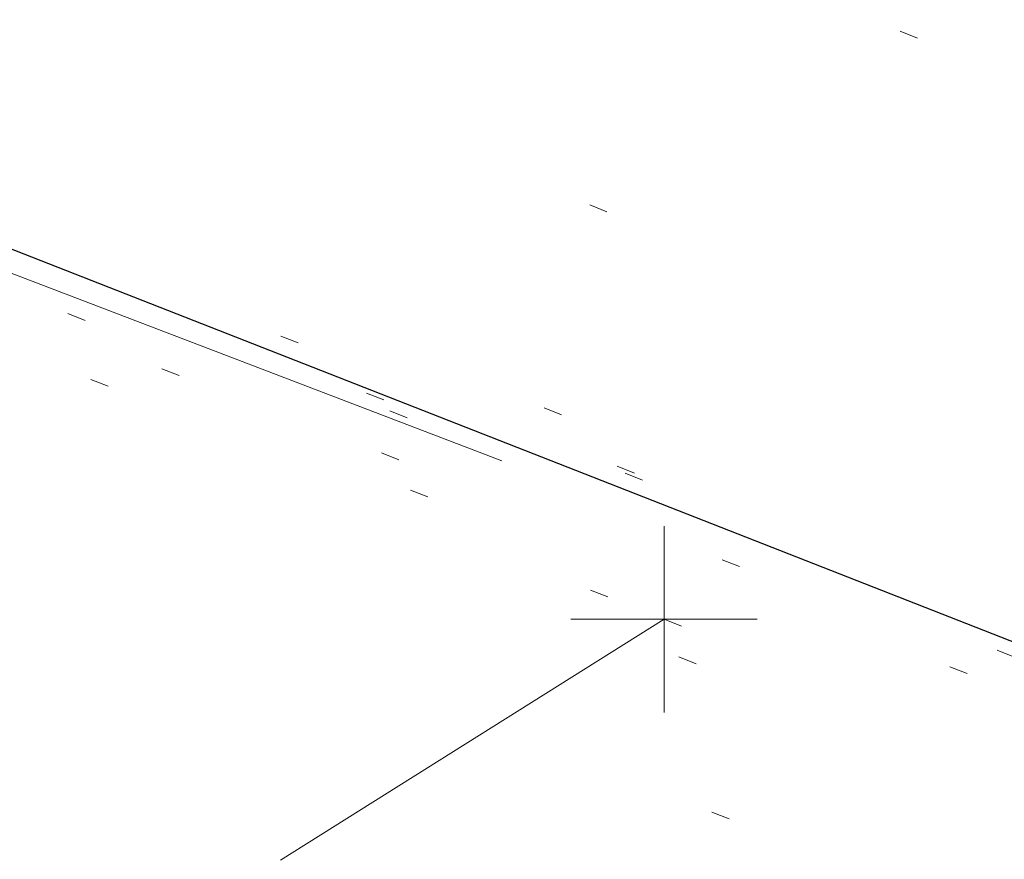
# Model space of a CAD drawing. Extents: x 413123 to 1465301, y 377724 to 504150.
# Tile 7 of 256: x 1463133.42 to 1463138.71, y 433252.07 to 433256.58. Entities that reach past the tile are written whole.
import ezdxf

# ---------------------------------------------------------------- set-up
doc = ezdxf.new("R2010")
doc.units = 0
doc.header["$MEASUREMENT"] = 0
for name, pattern in [('DGN Style 1', [8.732639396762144, 0.01453018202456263, -8.71810921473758]), ('DGN Style 3', [20.34225483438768, 14.53018202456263, -5.812072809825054]), ('DGN Style 5', [10.171127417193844, 4.35905460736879, -5.812072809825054])]:
    doc.linetypes.add(name, pattern=pattern)
for name, color, linetype, lineweight in [('DR_X_Text', 7, 'Continuous', 0), ('PM_X_Parking_Lot_Stall', 7, 'DGN Style 5', 0), ('PV_X_Curb', 120, 'DGN Style 1', 0), ('PV_X_EOP', 7, 'DGN Style 3', 0), ('PV_X_Walk', 120, 'DGN Style 5', 0)]:
    doc.layers.add(name, color=color, linetype=linetype, lineweight=lineweight)
for name, color, linetype, lineweight, transparency in [('SV_Observation (Construction)', 97, 'DGN Style 1', 0, 0.9), ('SV_Setup (Construction)', 4, 'Continuous', 30, 0.9), ('SV_X_Shot_Marker (Construction)', 40, 'Continuous', 0, 0.5)]:
    doc.layers.add(name, color=color, linetype=linetype, lineweight=lineweight, transparency=transparency)
doc.styles.add('X_Straight-Normal LS 0.50_0', font='calibril.ttf')
doc.dimstyles.new('X_Dec-0  Masked  Straight', dxfattribs={"dimtxt": 0.13999972, "dimasz": 0.13999972, "dimexe": 0.06999986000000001, "dimexo": 0.06999986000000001, "dimgap": 0.06999986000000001, "dimtad": 1, "dimdec": 0, "dimzin": 3, "dimdsep": 46, "dimtxsty": 'X_Straight-Normal LS 0.50_0', "dimcen": 0, "dimclrd": 7, "dimclre": 7, "dimaunit": 1, "dimadec": 4, "dimazin": 2, "dimtfac": 1, "dimtdec": 0, "dimtofl": 0, "dimtmove": 1, "dimatfit": 1, "dimfxl": 1, "dimtolj": 1, "dimtzin": 3, "dimlwd": 0, "dimlwe": 0, "dimarcsym": 0})

# ---------------------------------------------------------------- blocks, each defined once
blk = doc.blocks.new('SVPT_2588')
at = {"layer": 'SV_X_Shot_Marker (Construction)', "transparency": 33554495}
for p, q in [((0, 0.02500000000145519), (0, -0.02499999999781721)), ((-0.02499999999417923, 0), (0.02500000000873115, 0))]:
    blk.add_line(p, q, dxfattribs=at)
blk.add_point((0, 0), dxfattribs=at)

msp = doc.modelspace()

# ---------------------------------------------------------------- linework, layer by layer
at = {"layer": 'PM_X_Parking_Lot_Stall', "extrusion": (0.04094173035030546, 0.02574224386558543, 0.9988298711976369), "elevation": 71627.08918711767, "flags": 128}
msp.add_lwpolyline([(-412023.1004877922, -1467497.128352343), (-412023.1004877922, -1467509.747098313)], dxfattribs=at)
at = {"layer": 'PV_X_Curb'}
for points, knots in [([(1463034.114341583, 433358.5354235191, 570.967442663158), (1463034.382762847, 433357.8525596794, 570.9829174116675), (1463034.902669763, 433356.6746703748, 570.9791408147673), (1463036.322057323, 433354.5205973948, 570.6849760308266), (1463037.748960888, 433352.2020754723, 570.6878951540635), (1463040.018756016, 433349.1857511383, 570.9427811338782), (1463042.639031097, 433346.7780487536, 570.7955674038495), (1463044.970687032, 433345.5933757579, 570.8824061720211), (1463045.921303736, 433345.2188641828, 570.878208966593), (1463051.106075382, 433343.1762354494, 570.8553169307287), (1463056.290847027, 433341.1336067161, 570.8324248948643), (1463061.475618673, 433339.0909779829, 570.809532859), (1463062.018547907, 433338.9041474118, 570.7725412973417), (1463062.561477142, 433338.7173168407, 570.7355497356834), (1463063.104406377, 433338.5304862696, 570.6985581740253), (1463069.657625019, 433335.9461940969, 570.7210719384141), (1463076.21084366, 433333.3619019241, 570.7435857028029), (1463082.764062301, 433330.7776097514, 570.7660994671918), (1463087.246478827, 433329.0023655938, 570.8028168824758), (1463091.728895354, 433327.2271214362, 570.8395342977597), (1463096.211311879, 433325.4518772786, 570.8762517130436), (1463096.878442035, 433325.1897515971, 570.9638925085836), (1463097.545572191, 433324.9276259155, 571.0515333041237), (1463098.212702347, 433324.6655002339, 571.1391740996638), (1463104.831686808, 433322.094946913, 571.1640382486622), (1463111.45067127, 433319.524393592, 571.1889023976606), (1463118.069655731, 433316.953840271, 571.2137665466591), (1463125.957183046, 433313.9138789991, 571.1851535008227), (1463133.844710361, 433310.8739177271, 571.1565404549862), (1463141.732237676, 433307.8339564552, 571.1279274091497), (1463145.767175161, 433306.241790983, 571.1313455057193), (1463149.802112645, 433304.6496255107, 571.134763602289), (1463153.83705013, 433303.0574600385, 571.1381816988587), (1463154.355066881, 433302.8054079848, 571.0924572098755), (1463154.873083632, 433302.5533559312, 571.0467327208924), (1463155.391100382, 433302.3013038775, 571.0010082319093), (1463159.740180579, 433300.5574304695, 571.007755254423), (1463164.089260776, 433298.8135570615, 571.0145022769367), (1463168.438340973, 433297.0696836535, 571.0212492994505), (1463173.76020955, 433294.9893866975, 571.0517121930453), (1463179.082078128, 433292.9090897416, 571.0821750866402), (1463184.403946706, 433290.8287927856, 571.1126379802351), (1463184.927832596, 433290.6024130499, 571.183469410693), (1463185.451718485, 433290.3760333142, 571.254300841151), (1463185.975604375, 433290.1496535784, 571.3251322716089), (1463193.283059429, 433287.4009373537, 571.3274320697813), (1463200.590514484, 433284.6522211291, 571.3297318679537), (1463207.897969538, 433281.9035049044, 571.3320316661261), (1463214.611583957, 433279.3049910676, 571.3660593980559), (1463221.325198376, 433276.7064772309, 571.4000871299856), (1463228.038812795, 433274.1079633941, 571.4341148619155), (1463234.876881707, 433271.4003319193, 571.5030017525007), (1463241.714950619, 433268.6927004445, 571.5718886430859), (1463248.553019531, 433265.9850689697, 571.6407755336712), (1463252.53367608, 433264.4224603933, 571.6987979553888), (1463256.514332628, 433262.8598518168, 571.7568203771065), (1463260.494989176, 433261.2972432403, 571.8148427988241), (1463261.18962272, 433261.0748617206, 571.7422662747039), (1463261.884256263, 433260.8524802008, 571.6696897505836), (1463262.578889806, 433260.6300986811, 571.5971132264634), (1463267.974277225, 433258.4984942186, 571.5913249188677), (1463273.369664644, 433256.3668897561, 571.5855366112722), (1463278.765052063, 433254.2352852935, 571.5797483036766), (1463284.039124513, 433252.1341649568, 571.626583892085), (1463289.313196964, 433250.0330446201, 571.6734194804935), (1463294.587269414, 433247.9319242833, 571.7202550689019), (1463295.147837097, 433247.7325865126, 571.8045569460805), (1463295.70840478, 433247.533248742, 571.8888588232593), (1463296.268972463, 433247.3339109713, 571.9731607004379), (1463303.262539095, 433244.6091737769, 572.0038664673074), (1463310.256105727, 433241.8844365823, 572.034572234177), (1463317.249672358, 433239.1596993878, 572.0652780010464), (1463324.8255847, 433236.206749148, 572.1003223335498), (1463332.401497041, 433233.2537989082, 572.1353666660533), (1463339.977409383, 433230.3008486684, 572.1704109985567), (1463346.624217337, 433227.6724527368, 572.1699621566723), (1463353.271025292, 433225.044056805, 572.1695133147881), (1463359.917833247, 433222.4156608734, 572.1690644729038), (1463363.666535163, 433220.9685334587, 572.1740861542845), (1463367.415237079, 433219.521406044, 572.1791078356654), (1463371.163938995, 433218.0742786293, 572.1841295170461), (1463371.754596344, 433217.8301906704, 572.1047293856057), (1463372.345253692, 433217.5861027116, 572.0253292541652), (1463372.935911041, 433217.3420147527, 571.9459291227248), (1463380.338603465, 433214.4611246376, 571.9041823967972), (1463387.741295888, 433211.5802345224, 571.8624356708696), (1463395.143988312, 433208.6993444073, 571.8206889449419), (1463403.121855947, 433205.5721027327, 571.8539167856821), (1463411.099723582, 433202.4448610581, 571.8871446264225), (1463419.077591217, 433199.3176193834, 571.9203724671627), (1463419.407565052, 433199.1647159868, 571.9396248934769), (1463419.737538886, 433199.0118125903, 571.9588773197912), (1463420.067512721, 433198.8589091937, 571.9781297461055)], [0, 0, 0, 0, 0.004163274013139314, 0.007301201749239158, 0.0146979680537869, 0.01957460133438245, 0.02877745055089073, 0.03448275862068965, 0.03448275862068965, 0.03448275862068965, 0.06896551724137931, 0.06896551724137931, 0.06896551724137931, 0.1034482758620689, 0.1034482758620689, 0.1034482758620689, 0.1379310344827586, 0.1379310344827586, 0.1379310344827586, 0.1724137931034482, 0.1724137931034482, 0.1724137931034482, 0.2068965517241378, 0.2068965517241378, 0.2068965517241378, 0.2413793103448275, 0.2413793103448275, 0.2413793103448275, 0.2758620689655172, 0.2758620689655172, 0.2758620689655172, 0.3103448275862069, 0.3103448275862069, 0.3103448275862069, 0.3448275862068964, 0.3448275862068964, 0.3448275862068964, 0.3793103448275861, 0.3793103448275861, 0.3793103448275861, 0.4137931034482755, 0.4137931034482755, 0.4137931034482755, 0.4482758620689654, 0.4482758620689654, 0.4482758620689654, 0.4827586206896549, 0.4827586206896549, 0.4827586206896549, 0.5172413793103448, 0.5172413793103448, 0.5172413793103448, 0.5517241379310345, 0.5517241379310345, 0.5517241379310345, 0.5862068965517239, 0.5862068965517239, 0.5862068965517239, 0.6206896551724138, 0.6206896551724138, 0.6206896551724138, 0.6551724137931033, 0.6551724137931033, 0.6551724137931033, 0.6896551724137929, 0.6896551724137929, 0.6896551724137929, 0.7241379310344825, 0.7241379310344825, 0.7241379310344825, 0.7586206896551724, 0.7586206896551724, 0.7586206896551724, 0.7931034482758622, 0.7931034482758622, 0.7931034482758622, 0.8275862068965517, 0.8275862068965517, 0.8275862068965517, 0.8620689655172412, 0.8620689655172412, 0.8620689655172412, 0.8965517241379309, 0.8965517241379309, 0.8965517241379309, 0.9310344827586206, 0.9310344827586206, 0.9310344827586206, 0.9655172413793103, 0.9655172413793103, 0.9655172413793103, 1, 1, 1, 1]), ([(1463694.730807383, 433042.1012902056, 573.2000085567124), (1463688.122071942, 433044.6665198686, 573.2117681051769), (1463681.5133365, 433047.2317495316, 573.2235276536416), (1463674.904601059, 433049.7969791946, 573.2352872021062), (1463669.906627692, 433051.7384291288, 573.2422034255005), (1463664.908654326, 433053.679879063, 573.249119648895), (1463659.910680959, 433055.6213289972, 573.2560358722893), (1463659.31440991, 433055.8530469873, 573.3282538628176), (1463658.718138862, 433056.0847649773, 573.400471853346), (1463658.121867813, 433056.3164829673, 573.4726898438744), (1463656.811811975, 433056.8455353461, 573.4691755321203), (1463655.501756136, 433057.3745877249, 573.4656612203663), (1463654.191700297, 433057.9036401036, 573.4621469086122), (1463647.078403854, 433060.7016199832, 573.4311409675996), (1463639.965107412, 433063.4995998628, 573.4001350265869), (1463632.851810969, 433066.2975797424, 573.3691290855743), (1463626.603526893, 433068.7760307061, 573.3262890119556), (1463620.355242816, 433071.25448167, 573.2834489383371), (1463614.10695874, 433073.7329326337, 573.2406088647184), (1463606.821724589, 433076.5483492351, 573.1778320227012), (1463599.536490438, 433079.3637658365, 573.1150551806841), (1463592.251256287, 433082.1791824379, 573.052278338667), (1463585.048675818, 433085.0513616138, 572.9767093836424), (1463577.846095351, 433087.9235407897, 572.901140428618), (1463570.643514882, 433090.7957199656, 572.8255714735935), (1463568.520856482, 433091.6009161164, 572.8136526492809), (1463566.398198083, 433092.4061122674, 572.8017338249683), (1463564.275539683, 433093.2113084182, 572.7898150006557), (1463563.658286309, 433093.4932407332, 572.723361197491), (1463563.041032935, 433093.7751730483, 572.6569073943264), (1463562.423779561, 433094.0571053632, 572.5904535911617), (1463557.897842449, 433095.8076798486, 572.5495712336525), (1463553.371905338, 433097.5582543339, 572.5086888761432), (1463548.845968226, 433099.3088288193, 572.4678065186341), (1463541.746736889, 433102.0973839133, 572.4116307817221), (1463534.647505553, 433104.8859390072, 572.3554550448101), (1463527.548274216, 433107.6744941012, 572.2992793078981), (1463527.099574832, 433107.8541490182, 572.3819727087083), (1463526.650875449, 433108.0338039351, 572.4646661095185), (1463526.202176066, 433108.2134588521, 572.5473595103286), (1463518.442801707, 433111.2934591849, 572.5872886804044), (1463510.683427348, 433114.3734595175, 572.6272178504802), (1463502.924052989, 433117.4534598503, 572.6671470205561), (1463495.101662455, 433120.5759616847, 572.6180249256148), (1463487.279271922, 433123.6984635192, 572.5689028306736), (1463479.456881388, 433126.8209653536, 572.5197807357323), (1463474.540841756, 433128.7396558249, 572.5305568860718), (1463469.624802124, 433130.6583462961, 572.5413330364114), (1463464.708762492, 433132.5770367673, 572.5521091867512), (1463464.15178183, 433132.7738995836, 572.4839343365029), (1463463.594801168, 433132.9707623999, 572.4157594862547), (1463463.037820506, 433133.1676252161, 572.3475846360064), (1463455.395093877, 433136.1460172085, 572.2965798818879), (1463447.752367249, 433139.1244092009, 572.2455751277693), (1463440.10964062, 433142.1028011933, 572.1945703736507), (1463439.463345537, 433142.3911085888, 572.2249332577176), (1463438.817050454, 433142.6794159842, 572.2552961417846), (1463438.170755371, 433142.9677233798, 572.2856590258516), (1463431.589276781, 433145.5431962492, 572.3185177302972), (1463425.007798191, 433148.1186691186, 572.351376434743), (1463418.4263196, 433150.6941419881, 572.3842351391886), (1463413.565512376, 433152.6091060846, 572.3506952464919), (1463408.704705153, 433154.5240701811, 572.3171553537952), (1463403.843897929, 433156.4390342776, 572.2836154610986), (1463402.295983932, 433157.0721267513, 572.2966227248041), (1463400.748069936, 433157.7052192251, 572.3096299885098), (1463399.20015594, 433158.3383116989, 572.3226372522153), (1463398.571326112, 433158.6030358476, 572.2531442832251), (1463397.942496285, 433158.8677599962, 572.1836513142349), (1463397.313666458, 433159.1324841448, 572.1141583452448), (1463389.499427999, 433162.1494767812, 572.1431257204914), (1463381.68518954, 433165.1664694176, 572.172093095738), (1463373.87095108, 433168.1834620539, 572.2010604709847), (1463373.202610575, 433168.4242856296, 572.2485422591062), (1463372.53427007, 433168.6651092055, 572.2960240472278), (1463371.865929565, 433168.9059327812, 572.3435058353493), (1463366.852918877, 433170.8940812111, 572.309207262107), (1463361.839908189, 433172.882229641, 572.2749086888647), (1463356.826897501, 433174.8703780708, 572.2406101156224), (1463350.263613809, 433177.4130764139, 572.2105829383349), (1463343.700330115, 433179.955774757, 572.1805557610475), (1463337.137046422, 433182.4984731, 572.1505285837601), (1463332.732110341, 433184.1753668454, 572.1399057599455), (1463328.327174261, 433185.8522605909, 572.129282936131), (1463323.922238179, 433187.5291543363, 572.1186601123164), (1463323.550514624, 433187.6736224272, 572.0672464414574), (1463323.17879107, 433187.8180905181, 572.0158327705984), (1463322.807067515, 433187.9625586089, 571.9644190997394), (1463314.242457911, 433191.4677850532, 571.9189611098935), (1463305.677848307, 433194.9730114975, 571.8735031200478), (1463297.113238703, 433198.4782379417, 571.8280451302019), (1463296.447798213, 433198.6498683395, 571.8729159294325), (1463295.782357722, 433198.8214987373, 571.917786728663), (1463295.116917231, 433198.9931291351, 571.9626575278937), (1463288.43623397, 433201.6173953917, 571.9595616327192), (1463281.755550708, 433204.2416616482, 571.9564657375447), (1463275.074867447, 433206.8659279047, 571.9533698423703), (1463270.698621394, 433208.5836220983, 571.955071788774), (1463266.322375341, 433210.3013162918, 571.9567737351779), (1463261.946129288, 433212.0190104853, 571.9584756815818), (1463261.255964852, 433212.2907585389, 571.8814296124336), (1463260.565800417, 433212.5625065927, 571.8043835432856), (1463259.875635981, 433212.8342546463, 571.7273374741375), (1463253.221984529, 433215.4661261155, 571.684237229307), (1463246.568333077, 433218.0979975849, 571.6411369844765), (1463239.914681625, 433220.7298690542, 571.5980367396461), (1463232.697418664, 433223.5591135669, 571.584901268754), (1463225.480155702, 433226.3883580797, 571.5717657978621), (1463218.262892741, 433229.2176025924, 571.5586303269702), (1463212.689928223, 433231.3845503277, 571.501804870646), (1463207.116963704, 433233.5514980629, 571.4449794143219), (1463201.543999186, 433235.7184457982, 571.3881539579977), (1463197.702392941, 433237.2969398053, 571.3824755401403), (1463193.860786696, 433238.8754338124, 571.376797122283), (1463190.01918045, 433240.4539278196, 571.3711187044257), (1463189.420555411, 433240.6641899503, 571.4587546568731), (1463188.821930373, 433240.874452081, 571.5463906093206), (1463188.223305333, 433241.0847142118, 571.6340265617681), (1463185.054584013, 433242.3131517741, 571.6250500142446), (1463181.885862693, 433243.5415893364, 571.6160734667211), (1463178.717141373, 433244.7700268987, 571.6070969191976), (1463171.181422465, 433247.7347391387, 571.5342143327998), (1463163.645703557, 433250.6994513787, 571.4613317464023), (1463156.10998465, 433253.6641636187, 571.3884491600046), (1463148.761307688, 433256.5197229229, 571.322577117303), (1463141.412630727, 433259.3752822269, 571.2567050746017), (1463134.063953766, 433262.2308415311, 571.1908330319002), (1463126.984343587, 433264.9936274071, 571.2120531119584), (1463119.904733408, 433267.756413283, 571.2332731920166), (1463112.82512323, 433270.519199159, 571.2544932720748), (1463106.948373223, 433272.8554993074, 571.272380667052), (1463101.071623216, 433275.1917994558, 571.290268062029), (1463095.19487321, 433277.5280996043, 571.3081554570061), (1463087.382378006, 433280.5556578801, 571.2445784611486), (1463079.569882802, 433283.583216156, 571.1810014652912), (1463071.757387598, 433286.6107744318, 571.1174244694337), (1463067.011834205, 433288.4980060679, 571.0790224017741), (1463062.266280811, 433290.385237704, 571.0406203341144), (1463057.520727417, 433292.27246934, 571.0022182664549), (1463052.596696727, 433294.1302708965, 570.9741905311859), (1463047.672666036, 433295.988072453, 570.946162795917), (1463042.748635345, 433297.8458740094, 570.9181350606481), (1463040.996474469, 433298.028892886, 570.6600759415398), (1463037.884741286, 433298.0614564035, 570.3732611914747), (1463033.533792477, 433297.4811137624, 570.213053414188), (1463028.578927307, 433295.8351240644, 570.8846791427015), (1463025.750437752, 433293.3300609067, 570.5443428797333), (1463024.222435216, 433291.00068514, 570.5092220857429), (1463023.412434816, 433289.7658735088, 570.490604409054), (1463022.602434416, 433288.5310618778, 570.4719867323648), (1463021.792434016, 433287.2962502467, 570.4533690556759), (1463021.001432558, 433285.3732457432, 570.5012869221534), (1463020.2104311, 433283.4502412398, 570.549204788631), (1463019.419429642, 433281.5272367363, 570.5971226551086), (1463018.531487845, 433279.3825151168, 570.6481372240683), (1463017.643546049, 433277.2377934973, 570.6991517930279), (1463016.755604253, 433275.0930718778, 570.7501663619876), (1463014.741467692, 433270.0950215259, 570.9656913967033), (1463012.727331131, 433265.096971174, 571.181216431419), (1463010.71319457, 433260.0989208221, 571.3967414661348)], [0, 0, 0, 0, 0.01923076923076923, 0.01923076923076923, 0.01923076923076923, 0.03846153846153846, 0.03846153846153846, 0.03846153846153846, 0.05769230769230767, 0.05769230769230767, 0.05769230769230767, 0.07692307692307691, 0.07692307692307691, 0.07692307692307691, 0.09615384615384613, 0.09615384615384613, 0.09615384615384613, 0.1153846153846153, 0.1153846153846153, 0.1153846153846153, 0.1346153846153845, 0.1346153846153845, 0.1346153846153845, 0.1538461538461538, 0.1538461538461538, 0.1538461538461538, 0.1730769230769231, 0.1730769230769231, 0.1730769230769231, 0.1923076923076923, 0.1923076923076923, 0.1923076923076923, 0.2115384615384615, 0.2115384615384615, 0.2115384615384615, 0.2307692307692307, 0.2307692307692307, 0.2307692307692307, 0.25, 0.25, 0.25, 0.269230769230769, 0.269230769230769, 0.269230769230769, 0.2884615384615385, 0.2884615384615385, 0.2884615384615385, 0.3076923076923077, 0.3076923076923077, 0.3076923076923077, 0.3269230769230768, 0.3269230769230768, 0.3269230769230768, 0.3461538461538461, 0.3461538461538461, 0.3461538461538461, 0.3653846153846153, 0.3653846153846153, 0.3653846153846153, 0.3846153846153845, 0.3846153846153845, 0.3846153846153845, 0.4038461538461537, 0.4038461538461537, 0.4038461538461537, 0.423076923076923, 0.423076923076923, 0.423076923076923, 0.4423076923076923, 0.4423076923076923, 0.4423076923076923, 0.4615384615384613, 0.4615384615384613, 0.4615384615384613, 0.4807692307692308, 0.4807692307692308, 0.4807692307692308, 0.5, 0.5, 0.5, 0.5192307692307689, 0.5192307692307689, 0.5192307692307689, 0.538461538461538, 0.538461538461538, 0.538461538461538, 0.5576923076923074, 0.5576923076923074, 0.5576923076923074, 0.576923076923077, 0.576923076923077, 0.576923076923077, 0.5961538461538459, 0.5961538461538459, 0.5961538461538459, 0.6153846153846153, 0.6153846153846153, 0.6153846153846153, 0.6346153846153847, 0.6346153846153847, 0.6346153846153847, 0.6538461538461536, 0.6538461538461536, 0.6538461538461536, 0.673076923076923, 0.673076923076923, 0.673076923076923, 0.6923076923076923, 0.6923076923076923, 0.6923076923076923, 0.7115384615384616, 0.7115384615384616, 0.7115384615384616, 0.7307692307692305, 0.7307692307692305, 0.7307692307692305, 0.7499999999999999, 0.7499999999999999, 0.7499999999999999, 0.7692307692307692, 0.7692307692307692, 0.7692307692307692, 0.7884615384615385, 0.7884615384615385, 0.7884615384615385, 0.8076923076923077, 0.8076923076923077, 0.8076923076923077, 0.826923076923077, 0.826923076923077, 0.826923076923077, 0.846153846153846, 0.846153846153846, 0.846153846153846, 0.8653846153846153, 0.8653846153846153, 0.8653846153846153, 0.8846153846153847, 0.8846153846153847, 0.8846153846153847, 0.9038461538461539, 0.9038461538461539, 0.9038461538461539, 0.9087225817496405, 0.9125585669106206, 0.9159702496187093, 0.9230769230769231, 0.9230769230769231, 0.9230769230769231, 0.9423076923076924, 0.9423076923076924, 0.9423076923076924, 0.9615384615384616, 0.9615384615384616, 0.9615384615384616, 0.9807692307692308, 0.9807692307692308, 0.9807692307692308, 1, 1, 1, 1])]:
    msp.add_open_spline(points, degree=3, knots=knots, dxfattribs=at)
at = {"layer": 'PV_X_EOP'}
for points, knots in [([(1463033.539703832, 433358.668730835, 570.9312826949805), (1463033.78085339, 433357.7791180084, 570.9319642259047), (1463034.311810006, 433356.414696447, 570.9129230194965), (1463035.936664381, 433354.210215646, 570.7574772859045), (1463037.392149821, 433351.9520015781, 570.7191112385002), (1463039.598433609, 433348.7987445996, 570.7996873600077), (1463042.441302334, 433346.5539274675, 570.6747714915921), (1463044.712350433, 433345.0075174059, 570.6881225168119), (1463045.691659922, 433344.6760572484, 570.6008205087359), (1463046.330306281, 433344.4598990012, 570.5438874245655), (1463046.96895264, 433344.243740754, 570.486954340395), (1463047.607598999, 433344.0275825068, 570.4300212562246), (1463047.46569072, 433343.5095853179, 570.4737916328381), (1463047.32378244, 433342.9915881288, 570.5175620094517), (1463047.181874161, 433342.4735909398, 570.5613323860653), (1463047.962688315, 433342.1715041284, 570.5523071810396), (1463048.74350247, 433341.8694173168, 570.5432819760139), (1463049.524316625, 433341.5673305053, 570.5342567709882), (1463049.723445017, 433342.0454324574, 570.5031497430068), (1463049.92257341, 433342.5235344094, 570.4720427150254), (1463050.121701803, 433343.0016363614, 570.4409356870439), (1463054.363252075, 433341.3299102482, 570.4898514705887), (1463058.604802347, 433339.658184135, 570.5387672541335), (1463062.84635262, 433337.9864580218, 570.5876830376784), (1463069.380437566, 433335.4247592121, 570.6248076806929), (1463075.914522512, 433332.8630604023, 570.6619323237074), (1463082.448607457, 433330.3013615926, 570.699056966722), (1463087.637972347, 433328.22388055, 570.7205322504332), (1463092.827337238, 433326.1463995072, 570.7420075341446), (1463098.016702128, 433324.0689184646, 570.7634828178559), (1463104.657268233, 433321.5116641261, 570.769767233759), (1463111.297834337, 433318.9544097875, 570.7760516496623), (1463117.938400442, 433316.3971554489, 570.7823360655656), (1463125.924840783, 433313.2674390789, 570.73748834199), (1463133.911281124, 433310.1377227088, 570.6926406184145), (1463141.897721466, 433307.0080063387, 570.647792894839), (1463141.717745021, 433306.5125578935, 570.6799613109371), (1463141.537768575, 433306.0171094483, 570.7121297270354), (1463141.35779213, 433305.5216610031, 570.7442981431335), (1463142.229950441, 433305.2201381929, 570.7485050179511), (1463143.102108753, 433304.9186153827, 570.7527118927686), (1463143.974267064, 433304.6170925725, 570.7569187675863), (1463144.185348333, 433305.0788176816, 570.735481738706), (1463144.396429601, 433305.5405427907, 570.7140447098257), (1463144.607510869, 433306.0022678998, 570.6926076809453), (1463147.58473388, 433304.8543661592, 570.7341019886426), (1463150.56195689, 433303.7064644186, 570.7755962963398), (1463153.539179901, 433302.558562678, 570.817090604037), (1463158.44037952, 433300.5705139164, 570.826934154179), (1463163.341579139, 433298.5824651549, 570.8367777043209), (1463168.242778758, 433296.5944163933, 570.8466212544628), (1463174.091388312, 433294.2251577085, 570.8787504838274), (1463179.939997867, 433291.8558990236, 570.9108797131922), (1463185.788607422, 433289.4866403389, 570.9430089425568), (1463193.090936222, 433286.8080451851, 571.0096381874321), (1463200.393265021, 433284.1294500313, 571.0762674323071), (1463207.695593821, 433281.4508548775, 571.1428966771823), (1463214.34865388, 433278.828976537, 571.1804566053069), (1463221.001713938, 433276.2070981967, 571.2180165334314), (1463227.654773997, 433273.5852198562, 571.2555764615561), (1463234.593717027, 433270.8614597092, 571.311327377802), (1463241.532660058, 433268.1376995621, 571.3670782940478), (1463248.471603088, 433265.413939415, 571.4228292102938), (1463251.006317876, 433264.4249023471, 571.4376305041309), (1463253.541032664, 433263.4358652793, 571.452431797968), (1463256.075747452, 433262.4468282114, 571.4672330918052), (1463255.94008792, 433261.9072334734, 571.4705339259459), (1463255.804428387, 433261.3676387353, 571.4738347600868), (1463255.668768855, 433260.8280439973, 571.4771355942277), (1463256.445551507, 433260.5848901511, 571.4871075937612), (1463257.222334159, 433260.3417363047, 571.4970795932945), (1463257.999116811, 433260.0985824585, 571.507051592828), (1463258.226294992, 433260.5106164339, 571.4958264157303), (1463258.453473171, 433260.9226504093, 571.4846012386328), (1463258.680651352, 433261.3346843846, 571.4733760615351), (1463259.925804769, 433260.8493021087, 571.4829525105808), (1463261.170958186, 433260.3639198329, 571.4925289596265), (1463262.416111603, 433259.878537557, 571.5021054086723), (1463267.791649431, 433257.7869022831, 571.5241727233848), (1463273.167187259, 433255.6952670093, 571.5462400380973), (1463278.542725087, 433253.6036317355, 571.5683073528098), (1463284.352399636, 433251.3217999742, 571.5814787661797), (1463290.162074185, 433249.039968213, 571.5946501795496), (1463295.971748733, 433246.7581364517, 571.6078215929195), (1463302.949122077, 433244.0521724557, 571.6351321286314), (1463309.926495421, 433241.3462084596, 571.6624426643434), (1463316.903868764, 433238.6402444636, 571.6897532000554), (1463324.563747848, 433235.6405621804, 571.7285381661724), (1463332.223626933, 433232.6408798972, 571.7673231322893), (1463339.883506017, 433229.641197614, 571.8061080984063), (1463346.449952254, 433227.0690864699, 571.8205958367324), (1463353.01639849, 433224.4969753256, 571.8350835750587), (1463359.582844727, 433221.9248641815, 571.8495713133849), (1463363.961849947, 433220.2403229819, 571.8408310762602), (1463368.340855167, 433218.5557817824, 571.8320908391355), (1463372.719860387, 433216.8712405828, 571.8233506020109), (1463380.126525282, 433213.9587859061, 571.7905530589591), (1463387.533190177, 433211.0463312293, 571.7577555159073), (1463394.939855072, 433208.1338765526, 571.7249579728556), (1463402.425974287, 433205.1637758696, 571.7534560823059), (1463409.912093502, 433202.1936751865, 571.7819541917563), (1463417.398212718, 433199.2235745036, 571.8104523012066), (1463417.229394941, 433198.7682275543, 571.8194733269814), (1463417.060577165, 433198.3128806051, 571.8284943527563), (1463416.891759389, 433197.8575336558, 571.8375153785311), (1463417.692446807, 433197.4966240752, 571.8487103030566), (1463418.493134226, 433197.1357144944, 571.859905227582), (1463419.293821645, 433196.7748049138, 571.8711001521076), (1463419.475032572, 433197.247288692, 571.8477905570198), (1463419.6562435, 433197.7197724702, 571.8244809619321), (1463419.837454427, 433198.1922562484, 571.8011713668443), (1463419.83781155, 433198.2226624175, 571.7953862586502), (1463419.838168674, 433198.2530685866, 571.789601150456), (1463419.838525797, 433198.2834747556, 571.7838160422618)], [0, 0, 0, 0, 0.003968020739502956, 0.006425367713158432, 0.01199892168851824, 0.01581541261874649, 0.02326256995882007, 0.02777777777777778, 0.02777777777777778, 0.02777777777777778, 0.05555555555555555, 0.05555555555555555, 0.05555555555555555, 0.08333333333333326, 0.08333333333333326, 0.08333333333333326, 0.1111111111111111, 0.1111111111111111, 0.1111111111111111, 0.1388888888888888, 0.1388888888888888, 0.1388888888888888, 0.1666666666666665, 0.1666666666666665, 0.1666666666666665, 0.1944444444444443, 0.1944444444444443, 0.1944444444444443, 0.2222222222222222, 0.2222222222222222, 0.2222222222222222, 0.25, 0.25, 0.25, 0.2777777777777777, 0.2777777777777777, 0.2777777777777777, 0.3055555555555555, 0.3055555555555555, 0.3055555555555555, 0.333333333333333, 0.333333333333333, 0.333333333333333, 0.3611111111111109, 0.3611111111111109, 0.3611111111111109, 0.3888888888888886, 0.3888888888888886, 0.3888888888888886, 0.4166666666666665, 0.4166666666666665, 0.4166666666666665, 0.4444444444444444, 0.4444444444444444, 0.4444444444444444, 0.472222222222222, 0.472222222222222, 0.472222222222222, 0.5, 0.5, 0.5, 0.5277777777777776, 0.5277777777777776, 0.5277777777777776, 0.5555555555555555, 0.5555555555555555, 0.5555555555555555, 0.5833333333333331, 0.5833333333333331, 0.5833333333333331, 0.6111111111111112, 0.6111111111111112, 0.6111111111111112, 0.638888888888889, 0.638888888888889, 0.638888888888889, 0.6666666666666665, 0.6666666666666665, 0.6666666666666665, 0.6944444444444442, 0.6944444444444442, 0.6944444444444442, 0.722222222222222, 0.722222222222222, 0.722222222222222, 0.7499999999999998, 0.7499999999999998, 0.7499999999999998, 0.7777777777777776, 0.7777777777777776, 0.7777777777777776, 0.8055555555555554, 0.8055555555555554, 0.8055555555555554, 0.8333333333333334, 0.8333333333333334, 0.8333333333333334, 0.861111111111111, 0.861111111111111, 0.861111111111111, 0.8888888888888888, 0.8888888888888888, 0.8888888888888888, 0.9166666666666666, 0.9166666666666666, 0.9166666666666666, 0.9444444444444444, 0.9444444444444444, 0.9444444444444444, 0.9722222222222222, 0.9722222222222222, 0.9722222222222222, 1, 1, 1, 1]), ([(1463695.37345491, 433042.3269481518, 573.2056029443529), (1463695.118355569, 433042.4173281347, 573.1929567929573), (1463694.863256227, 433042.5077081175, 573.1803106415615), (1463694.608156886, 433042.5980881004, 573.1676644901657), (1463688.127196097, 433045.133574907, 573.1638691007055), (1463681.646235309, 433047.6690617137, 573.1600737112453), (1463675.165274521, 433050.2045485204, 573.1562783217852), (1463668.255959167, 433052.9440202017, 573.1540820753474), (1463661.346643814, 433055.6834918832, 573.1518858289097), (1463654.437328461, 433058.4229635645, 573.149689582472), (1463647.338400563, 433061.2071824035, 573.1301154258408), (1463640.239472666, 433063.9914012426, 573.1105412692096), (1463633.140544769, 433066.7756200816, 573.0909671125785), (1463626.823799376, 433069.2202639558, 573.0453158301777), (1463620.507053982, 433071.6649078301, 572.999664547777), (1463614.190308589, 433074.1095517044, 572.9540132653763), (1463606.930945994, 433076.9629614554, 572.8967218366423), (1463599.671583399, 433079.8163712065, 572.8394304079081), (1463592.412220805, 433082.6697809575, 572.7821389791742), (1463585.208613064, 433085.5359198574, 572.7224006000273), (1463578.005005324, 433088.4020587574, 572.6626622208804), (1463570.801397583, 433091.2681976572, 572.6029238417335), (1463563.539543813, 433094.1288766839, 572.5195568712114), (1463556.277690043, 433096.9895557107, 572.4361899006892), (1463549.015836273, 433099.8502347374, 572.3528229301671), (1463541.464235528, 433102.896740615, 572.3143753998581), (1463533.912634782, 433105.9432464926, 572.2759278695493), (1463526.361034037, 433108.9897523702, 572.2374803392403), (1463524.510466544, 433109.6486739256, 572.222419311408), (1463522.659899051, 433110.307595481, 572.2073582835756), (1463520.809331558, 433110.9665170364, 572.1922972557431), (1463520.996148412, 433111.478044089, 572.2051758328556), (1463521.182965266, 433111.9895711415, 572.2180544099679), (1463521.36978212, 433112.5010981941, 572.2309329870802), (1463520.520611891, 433112.8412018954, 572.2365752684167), (1463519.671441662, 433113.1813055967, 572.2422175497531), (1463518.822271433, 433113.5214092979, 572.2478598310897), (1463518.644435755, 433113.0349413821, 572.2388127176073), (1463518.466600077, 433112.5484734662, 572.229765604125), (1463518.288764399, 433112.0620055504, 572.2207184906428), (1463514.835464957, 433113.4033588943, 572.2367800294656), (1463511.382165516, 433114.7447122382, 572.2528415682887), (1463507.928866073, 433116.0860655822, 572.2689031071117), (1463493.594865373, 433121.7420238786, 572.2482959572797), (1463479.260864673, 433127.3979821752, 572.2276888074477), (1463464.926863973, 433133.0539404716, 572.2070816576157), (1463449.455525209, 433139.0728186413, 572.1640707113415), (1463433.984186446, 433145.0916968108, 572.1210597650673), (1463418.512847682, 433151.1105749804, 572.0780488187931), (1463413.328996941, 433153.1553309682, 572.0135393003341), (1463408.145146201, 433155.200086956, 571.9490297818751), (1463402.961295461, 433157.2448429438, 571.8845202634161), (1463403.132465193, 433157.7716799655, 571.9190447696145), (1463403.303634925, 433158.2985169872, 571.953569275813), (1463403.474804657, 433158.825354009, 571.9880937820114), (1463402.600267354, 433159.1613721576, 571.9863420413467), (1463401.725730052, 433159.4973903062, 571.984590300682), (1463400.851192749, 433159.8334084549, 571.9828385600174), (1463400.653049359, 433159.3552482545, 571.9439093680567), (1463400.454905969, 433158.8770880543, 571.9049801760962), (1463400.256762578, 433158.3989278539, 571.8660509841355), (1463399.322085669, 433158.774478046, 571.9116587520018), (1463398.387408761, 433159.150028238, 571.9572665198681), (1463397.452731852, 433159.5255784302, 572.0028742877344), (1463389.04126259, 433162.8168634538, 571.9920574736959), (1463380.629793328, 433166.1081484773, 571.9812406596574), (1463372.218324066, 433169.3994335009, 571.9704238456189), (1463367.156032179, 433171.3851717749, 571.9528553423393), (1463362.093740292, 433173.370910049, 571.9352868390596), (1463357.031448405, 433175.3566483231, 571.91771833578), (1463350.485608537, 433177.9162151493, 571.9032139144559), (1463343.93976867, 433180.4757819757, 571.8887094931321), (1463337.393928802, 433183.0353488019, 571.8742050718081), (1463332.955818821, 433184.7683232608, 571.8612483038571), (1463328.517708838, 433186.5012977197, 571.8482915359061), (1463324.079598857, 433188.2342721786, 571.835334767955), (1463307.834725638, 433194.592922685, 571.7755947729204), (1463291.58985242, 433200.9515731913, 571.7158547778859), (1463275.344979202, 433207.3102236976, 571.6561147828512), (1463270.255842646, 433209.3105723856, 571.6395679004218), (1463265.16670609, 433211.3109210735, 571.6230210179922), (1463260.077569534, 433213.3112697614, 571.6064741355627), (1463253.452444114, 433215.9179517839, 571.5595870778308), (1463246.827318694, 433218.5246338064, 571.5127000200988), (1463240.202193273, 433221.1313158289, 571.4658129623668), (1463232.962477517, 433223.9732301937, 571.4532933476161), (1463225.722761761, 433226.8151445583, 571.4407737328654), (1463218.483046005, 433229.6570589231, 571.4282541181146), (1463212.90690448, 433231.8646312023, 571.4088467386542), (1463207.330762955, 433234.0722034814, 571.3894393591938), (1463201.754621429, 433236.2797757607, 571.3700319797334), (1463194.142429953, 433239.2572758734, 571.3409586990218), (1463186.530238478, 433242.2347759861, 571.3118854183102), (1463178.918047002, 433245.2122760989, 571.2828121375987), (1463169.428496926, 433248.9128530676, 571.1919051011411), (1463159.93894685, 433252.6134300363, 571.1009980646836), (1463150.449396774, 433256.314007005, 571.0100910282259), (1463145.077359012, 433258.4557943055, 570.9673048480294), (1463139.70532125, 433260.5975816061, 570.9245186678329), (1463134.333283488, 433262.7393689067, 570.8817324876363), (1463132.297653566, 433263.5246301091, 570.8037126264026), (1463130.262023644, 433264.3098913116, 570.7256927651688), (1463128.226393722, 433265.0951525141, 570.6476729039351), (1463128.413443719, 433265.4813551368, 570.6980714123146), (1463128.600493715, 433265.8675577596, 570.748469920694), (1463128.787543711, 433266.2537603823, 570.7988684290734), (1463127.919822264, 433266.676285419, 570.7925938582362), (1463127.052100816, 433267.0988104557, 570.786319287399), (1463126.184379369, 433267.5213354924, 570.7800447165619), (1463126.004706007, 433267.0870623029, 570.7088488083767), (1463125.825032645, 433266.6527891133, 570.6376529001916), (1463125.645359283, 433266.2185159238, 570.5664569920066), (1463121.458270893, 433267.8591123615, 570.6667666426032), (1463117.271182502, 433269.4997087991, 570.7670762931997), (1463113.084094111, 433271.1403052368, 570.8673859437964), (1463107.189564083, 433273.4271367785, 570.8747985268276), (1463101.295034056, 433275.7139683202, 570.8822111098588), (1463095.400504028, 433278.0007998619, 570.88962369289), (1463087.576983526, 433281.0591137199, 570.8606773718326), (1463079.753463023, 433284.117427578, 570.8317310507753), (1463071.92994252, 433287.175741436, 570.8027847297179), (1463067.216062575, 433289.0371870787, 570.7609532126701), (1463062.502182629, 433290.8986327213, 570.7191216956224), (1463057.788302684, 433292.7600783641, 570.6772901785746), (1463055.438489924, 433293.6549933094, 570.597871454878), (1463053.088677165, 433294.5499082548, 570.5184527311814), (1463050.738864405, 433295.4448232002, 570.4390340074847), (1463050.919405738, 433295.974786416, 570.493206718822), (1463051.099947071, 433296.5047496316, 570.547379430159), (1463051.280488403, 433297.0347128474, 570.6015521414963), (1463050.479713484, 433297.3478403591, 570.5996470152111), (1463049.678938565, 433297.660967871, 570.5977418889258), (1463048.878163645, 433297.9740953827, 570.5958367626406), (1463048.616684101, 433297.4827268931, 570.554312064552), (1463048.355204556, 433296.9913584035, 570.5127873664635), (1463048.093725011, 433296.499989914, 570.471262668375), (1463046.16244202, 433297.1796919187, 570.4532430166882), (1463044.231159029, 433297.8593939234, 570.4352233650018), (1463042.299876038, 433298.5390959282, 570.4172037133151), (1463040.683227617, 433298.6270722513, 570.3881765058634), (1463037.665619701, 433298.5647521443, 570.3323767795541), (1463033.387011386, 433297.9238663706, 570.2772123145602), (1463028.240821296, 433296.3164198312, 570.1397972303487), (1463025.314393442, 433293.7317706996, 570.0019896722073), (1463023.773730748, 433291.3674614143, 569.9858104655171), (1463022.862373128, 433289.9688870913, 569.9762398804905), (1463021.951015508, 433288.5703127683, 569.966669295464), (1463021.039657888, 433287.1717384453, 569.9570987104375)], [0, 0, 0, 0, 0.02083333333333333, 0.02083333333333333, 0.02083333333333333, 0.04166666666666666, 0.04166666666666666, 0.04166666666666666, 0.06249999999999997, 0.06249999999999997, 0.06249999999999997, 0.08333333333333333, 0.08333333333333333, 0.08333333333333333, 0.1041666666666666, 0.1041666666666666, 0.1041666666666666, 0.1249999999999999, 0.1249999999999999, 0.1249999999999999, 0.1458333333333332, 0.1458333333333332, 0.1458333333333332, 0.1666666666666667, 0.1666666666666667, 0.1666666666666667, 0.1875, 0.1875, 0.1875, 0.2083333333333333, 0.2083333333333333, 0.2083333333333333, 0.2291666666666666, 0.2291666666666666, 0.2291666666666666, 0.2499999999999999, 0.2499999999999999, 0.2499999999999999, 0.2708333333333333, 0.2708333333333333, 0.2708333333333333, 0.2916666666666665, 0.2916666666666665, 0.2916666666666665, 0.3125, 0.3125, 0.3125, 0.3333333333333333, 0.3333333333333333, 0.3333333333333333, 0.3541666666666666, 0.3541666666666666, 0.3541666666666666, 0.375, 0.375, 0.375, 0.3958333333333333, 0.3958333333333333, 0.3958333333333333, 0.4166666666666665, 0.4166666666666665, 0.4166666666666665, 0.4374999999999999, 0.4374999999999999, 0.4374999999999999, 0.4583333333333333, 0.4583333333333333, 0.4583333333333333, 0.4791666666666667, 0.4791666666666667, 0.4791666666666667, 0.4999999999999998, 0.4999999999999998, 0.4999999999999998, 0.5208333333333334, 0.5208333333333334, 0.5208333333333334, 0.5416666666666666, 0.5416666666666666, 0.5416666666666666, 0.5624999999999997, 0.5624999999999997, 0.5624999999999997, 0.5833333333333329, 0.5833333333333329, 0.5833333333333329, 0.6041666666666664, 0.6041666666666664, 0.6041666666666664, 0.625, 0.625, 0.625, 0.6458333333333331, 0.6458333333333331, 0.6458333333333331, 0.6666666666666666, 0.6666666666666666, 0.6666666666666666, 0.6875, 0.6875, 0.6875, 0.7083333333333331, 0.7083333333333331, 0.7083333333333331, 0.7291666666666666, 0.7291666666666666, 0.7291666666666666, 0.75, 0.75, 0.75, 0.7708333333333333, 0.7708333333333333, 0.7708333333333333, 0.7916666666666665, 0.7916666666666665, 0.7916666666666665, 0.8125, 0.8125, 0.8125, 0.8333333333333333, 0.8333333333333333, 0.8333333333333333, 0.8541666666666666, 0.8541666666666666, 0.8541666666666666, 0.875, 0.875, 0.875, 0.8958333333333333, 0.8958333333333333, 0.8958333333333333, 0.9166666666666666, 0.9166666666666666, 0.9166666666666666, 0.9375, 0.9375, 0.9375, 0.9583333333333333, 0.9583333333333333, 0.9583333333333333, 0.9631710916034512, 0.9674286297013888, 0.9713421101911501, 0.9791666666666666, 0.9791666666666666, 0.9791666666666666, 1, 1, 1, 1])]:
    msp.add_open_spline(points, degree=3, knots=knots, dxfattribs=at)
at = {"layer": 'PV_X_Walk'}
msp.add_polyline3d([(1463437.749214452, 433135.8153911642, 572.4599726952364), (1463415.83608903, 433144.4276339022, 572.5458815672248), (1463397.279179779, 433151.6606000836, 572.4418575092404), (1463377.357430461, 433159.4426926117, 572.4761501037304), (1463355.662221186, 433168.0882334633, 572.2720484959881), (1463334.303778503, 433176.3390335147, 572.1543946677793), (1463319.674171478, 433182.0565013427, 572.1574307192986), (1463297.589302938, 433190.7128442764, 572.1480508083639), (1463271.942703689, 433200.7704184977, 572.0828525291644), (1463255.077571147, 433207.4354589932, 572.0320757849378), (1463236.574737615, 433214.6884157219, 571.9234399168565), (1463215.805891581, 433222.939960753, 571.8986055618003), (1463198.962714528, 433229.4536508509, 571.8725389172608), (1463175.557490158, 433238.7368146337, 571.7037750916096), (1463155.009569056, 433246.9489541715, 571.5624381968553), (1463132.019190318, 433255.740334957, 571.4309898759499), (1463110.653061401, 433264.2327149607, 571.3295597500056), (1463092.607261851, 433271.0393430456, 571.3040993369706), (1463069.720691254, 433280.2065160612, 571.309531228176), (1463055.059931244, 433285.7800722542, 571.1511223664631), (1463040.134531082, 433291.7758984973, 570.9620087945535), (1463036.337206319, 433293.5887255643, 570.8639328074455), (1463028.222198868, 433273.5782394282, 571.2166331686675), (1463021.689940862, 433256.4431906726, 572.0369938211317)], dxfattribs=at)
at = {"layer": 'SV_Observation (Construction)', "transparency": 33554434}
for p, q in [((1463260.272564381, 433205.5834676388, 572.1004954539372), (1462892.549149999, 433349.8032199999, 571.22)), ((1463260.058265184, 433204.4871596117, 572.2212581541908), (1462892.549149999, 433349.8032199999, 571.22)), ((1463037.480514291, 433298.4516380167, 570.3336919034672), (1463260.25624, 433205.5898700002, 572.09)), ((1463037.508476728, 433297.924496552, 570.3927955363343), (1463260.25624, 433205.5898700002, 572.09)), ((1463033.289769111, 433297.7932726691, 570.2661026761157), (1463260.25624, 433205.5898700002, 572.09)), ((1463033.409309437, 433297.3251780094, 570.3292695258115), (1463260.25624, 433205.5898700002, 572.09)), ((1463029.593598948, 433296.5532750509, 570.169287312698), (1463260.25624, 433205.5898700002, 572.09)), ((1463041.95129066, 433296.3800532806, 570.9505547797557), (1463260.25624, 433205.5898700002, 572.09)), ((1463029.938775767, 433296.1221662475, 570.6242120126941), (1463260.25624, 433205.5898700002, 572.09)), ((1463029.976112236, 433296.0683579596, 570.6243834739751), (1463260.25624, 433205.5898700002, 572.09)), ((1463032.567494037, 433295.2203690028, 570.6710320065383), (1463260.25624, 433205.5898700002, 572.09)), ((1463038.366291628, 433295.2225194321, 570.8028069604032), (1463260.25624, 433205.5898700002, 572.09)), ((1463034.210042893, 433294.7828243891, 570.7520379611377), (1463260.25624, 433205.5898700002, 572.09)), ((1463036.337206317, 433293.5887255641, 570.8639328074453), (1463260.25624, 433205.5898700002, 572.09)), ((1463029.962702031, 433293.0095911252, 570.9199793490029), (1463260.25624, 433205.5898700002, 572.09)), ((1463028.533203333, 433292.1146671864, 570.9354451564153), (1463260.25624, 433205.5898700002, 572.09)), ((1463040.13453108, 433291.7758984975, 570.9620087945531), (1463260.25624, 433205.5898700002, 572.09)), ((1463026.701104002, 433291.6388828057, 571.30742888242), (1463260.25624, 433205.5898700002, 572.09)), ((1463056.763616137, 433290.469350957, 571.121191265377), (1463260.25624, 433205.5898700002, 572.09)), ((1463050.671943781, 433287.3348429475, 571.2190006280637), (1463260.25624, 433205.5898700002, 572.09)), ((1463055.059931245, 433285.7800722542, 571.1511223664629), (1463260.25624, 433205.5898700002, 572.09)), ((1463060.233679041, 433283.5199739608, 571.2662608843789), (1463260.25624, 433205.5898700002, 572.09)), ((1463069.720691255, 433280.206516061, 571.3095312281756), (1463260.25624, 433205.5898700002, 572.09)), ((1463069.631606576, 433279.8695851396, 571.2884560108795), (1463260.25624, 433205.5898700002, 572.09)), ((1463078.922806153, 433275.8092055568, 571.4073055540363), (1463260.25624, 433205.5898700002, 572.09)), ((1463089.122152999, 433272.3319881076, 571.3276779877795), (1463260.25624, 433205.5898700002, 572.09)), ((1463092.607261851, 433271.0393430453, 571.3040993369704), (1463260.25624, 433205.5898700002, 572.09)), ((1463098.293161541, 433268.3935701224, 571.3091889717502), (1463260.25624, 433205.5898700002, 572.09)), ((1463107.911334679, 433264.9033978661, 571.3761594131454), (1463260.25624, 433205.5898700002, 572.09)), ((1463110.653061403, 433264.2327149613, 571.3295597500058), (1463260.25624, 433205.5898700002, 572.09)), ((1463117.359755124, 433261.0299425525, 571.4463728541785), (1463260.25624, 433205.5898700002, 572.09)), ((1463127.298589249, 433257.2500692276, 571.4334030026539), (1463260.25624, 433205.5898700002, 572.09)), ((1463132.019190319, 433255.7403349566, 571.4309898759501), (1463260.25624, 433205.5898700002, 572.09)), ((1463136.880105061, 433253.3629953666, 571.4885656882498), (1463260.25624, 433205.5898700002, 572.09))]:
    msp.add_line(p, q, dxfattribs=at)
at = {"layer": 'SV_Setup (Construction)', "transparency": 33554434}
msp.add_line((1462892.549149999, 433349.8032199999, 571.22), (1463260.25624, 433205.5898700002, 572.09), dxfattribs=at)

# ---------------------------------------------------------------- block references
at = {"layer": 'SV_X_Shot_Marker (Construction)', "transparency": 33554495, "xscale": 20, "yscale": 20, "zscale": 20}
msp.add_blockref('SVPT_2588', (1463136.880105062, 433253.3629953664, 571.48856568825), dxfattribs=at)

# ---------------------------------------------------------------- leaders
at = {"layer": 'DR_X_Text', "color": 7, "linetype": 'Continuous', "lineweight": 0, "annotation_type": 0, "has_hookline": 1, "hookline_direction": 0, "text_width": 25.91933280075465}
msp.add_leader([(1463128.583180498, 433262.5692678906), (1463136.320117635, 433229.9184201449), (1463136.460117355, 433229.9184201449)], dimstyle='X_Dec-0  Masked  Straight', override={"dimscale": 0, "dimtxt": 0.13999972, "dimasz": 0.13999972, "dimtad": 0}, dxfattribs=at)

doc.saveas('drawing.dxf')
